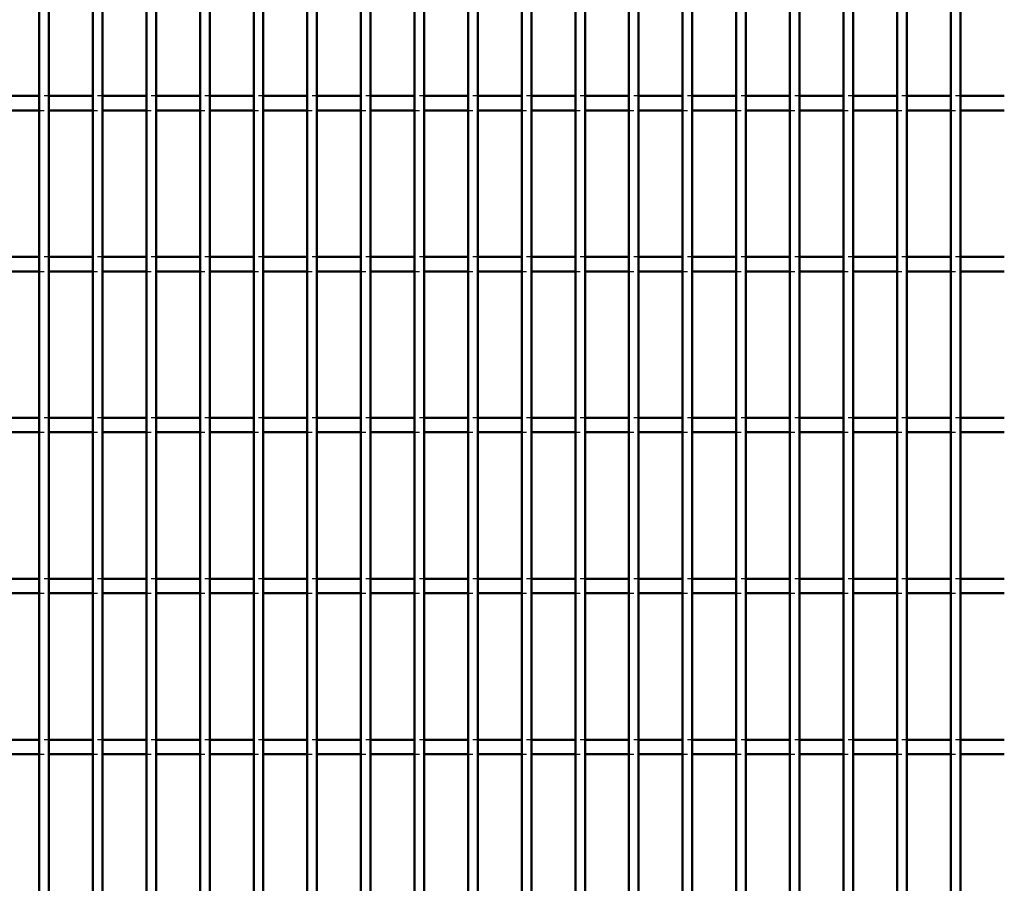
# Model space of a CAD drawing. Header units: millimetres. Extents: x -1015 to 606, y -500 to 954.
# Tile 21 of 36: x -5 to 199, y 38 to 217. Entities that reach past the tile are written whole.
import ezdxf

# ---------------------------------------------------------------- set-up
doc = ezdxf.new("R2010")
doc.units = ezdxf.units.MM
doc.linetypes.add('Dashed', pattern=[2, 1, -1])
doc.layers.add('AM_0', color=7, linetype='Continuous', lineweight=50)
doc.layers.add('AM_9', color=6, linetype='Dashed', lineweight=25)

# ---------------------------------------------------------------- blocks, each defined once
blk = doc.blocks.new('56_uoerpp81ptu5uojywpl67w0cf________0_in_LPPX423303311311120010003500_4')
at = {"layer": 'AM_0'}
for p, q in [((-1, -497), (-1, 497)), ((1, -497), (1, 497))]:
    blk.add_line(p, q, dxfattribs=at)
blk = doc.blocks.new('57_gvm1mjuqu3cnvbwqwsistt5ks________0_in_LPPX423303311311120010003500_4')
at = {"layer": 'AM_0'}
for p, q in [((10.11, -497), (10.11, 497)), ((12.11, -497), (12.11, 497))]:
    blk.add_line(p, q, dxfattribs=at)
blk = doc.blocks.new('58_kclb6s230ifr5e3gq41ciumvo________0_in_LPPX423303311311120010003500_4')
at = {"layer": 'AM_0'}
for p, q in [((21.22, -497), (21.22, 497)), ((23.22, -497), (23.22, 497))]:
    blk.add_line(p, q, dxfattribs=at)
blk = doc.blocks.new('59_9m8desiyjl9b5u0c3hhc4vgta________0_in_LPPX423303311311120010003500_4')
at = {"layer": 'AM_0'}
for p, q in [((32.33, -497), (32.33, 497)), ((34.33, -497), (34.33, 497))]:
    blk.add_line(p, q, dxfattribs=at)
blk = doc.blocks.new('60_0ws9tdhe1300vcd2jhsuzilxo________0_in_LPPX423303311311120010003500_4')
at = {"layer": 'AM_0'}
for p, q in [((43.44, -497), (43.44, 497)), ((45.44, -497), (45.44, 497))]:
    blk.add_line(p, q, dxfattribs=at)
blk = doc.blocks.new('61_7e2ougf6erd9epxibuwu57p3f________0_in_LPPX423303311311120010003500_4')
at = {"layer": 'AM_0'}
for p, q in [((54.55, -497), (54.55, 497)), ((56.55, -497), (56.55, 497))]:
    blk.add_line(p, q, dxfattribs=at)
blk = doc.blocks.new('62_j7pazp85qiwyb54dxf8vca25g________0_in_LPPX423303311311120010003500_4')
at = {"layer": 'AM_0'}
for p, q in [((65.66, -497), (65.66, 497)), ((67.66, -497), (67.66, 497))]:
    blk.add_line(p, q, dxfattribs=at)
blk = doc.blocks.new('63_m4329cs6i5uls6myivw9y4agn________0_in_LPPX423303311311120010003500_4')
at = {"layer": 'AM_0'}
for p, q in [((76.77, -497), (76.77, 497)), ((78.77, -497), (78.77, 497))]:
    blk.add_line(p, q, dxfattribs=at)
blk = doc.blocks.new('64_u7atix37ni8zf929omebf1moi________0_in_LPPX423303311311120010003500_4')
at = {"layer": 'AM_0'}
for p, q in [((87.88, -497), (87.88, 497)), ((89.88, -497), (89.88, 497))]:
    blk.add_line(p, q, dxfattribs=at)
blk = doc.blocks.new('65_zr0mignyubwktvem1t0wiz1cq________0_in_LPPX423303311311120010003500_4')
at = {"layer": 'AM_0'}
for p, q in [((98.99, -497), (98.99, 497)), ((100.99, -497), (100.99, 497))]:
    blk.add_line(p, q, dxfattribs=at)
blk = doc.blocks.new('66_3dmpc7u2wbqdyy9wiaiymqarm________0_in_LPPX423303311311120010003500_4')
at = {"layer": 'AM_0'}
for p, q in [((110.1, -497), (110.1, 497)), ((112.1, -497), (112.1, 497))]:
    blk.add_line(p, q, dxfattribs=at)
blk = doc.blocks.new('67_rr1tlcxzm94jnszt5ls4ppiva________0_in_LPPX423303311311120010003500_4')
at = {"layer": 'AM_0'}
for p, q in [((121.21, -497), (121.21, 497)), ((123.21, -497), (123.21, 497))]:
    blk.add_line(p, q, dxfattribs=at)
blk = doc.blocks.new('68_kql9dbql59dmrleba5n6et5jm________0_in_LPPX423303311311120010003500_4')
at = {"layer": 'AM_0'}
for p, q in [((132.32, -497), (132.32, 497)), ((134.32, -497), (134.32, 497))]:
    blk.add_line(p, q, dxfattribs=at)
blk = doc.blocks.new('69_80vpjhlj8lkz0ya49frndoopg________0_in_LPPX423303311311120010003500_4')
at = {"layer": 'AM_0'}
for p, q in [((143.43, -497), (143.43, 497)), ((145.43, -497), (145.43, 497))]:
    blk.add_line(p, q, dxfattribs=at)
blk = doc.blocks.new('70_hesecd1q8q2goyt0jhctqt7cl________0_in_LPPX423303311311120010003500_4')
at = {"layer": 'AM_0'}
for p, q in [((154.54, -497), (154.54, 497)), ((156.54, -497), (156.54, 497))]:
    blk.add_line(p, q, dxfattribs=at)
blk = doc.blocks.new('71_36qro5rn18f7br01eiq4wylob________0_in_LPPX423303311311120010003500_4')
at = {"layer": 'AM_0'}
for p, q in [((165.65, -497), (165.65, 497)), ((167.65, -497), (167.65, 497))]:
    blk.add_line(p, q, dxfattribs=at)
blk = doc.blocks.new('72_9myhfhm7tipx94lnsnfmjha6i________0_in_LPPX423303311311120010003500_4')
at = {"layer": 'AM_0'}
for p, q in [((176.76, -497), (176.76, 497)), ((178.76, -497), (178.76, 497))]:
    blk.add_line(p, q, dxfattribs=at)
blk = doc.blocks.new('73_fdzqw3uieacxd76lbepec59bh________0_in_LPPX423303311311120010003500_4')
at = {"layer": 'AM_0'}
for p, q in [((187.87, -497), (187.87, 497)), ((189.87, -497), (189.87, 497))]:
    blk.add_line(p, q, dxfattribs=at)
blk = doc.blocks.new('127_24auluaiecj0v0pdrznifwurf________0_in_LPPX423303311311120010003500_4')
at = {"layer": 'AM_0'}
for p, q in [((-1, 68.16), (-10.11, 68.16)), ((-1, 68.16), (-1, 65.16)), ((1, 65.16), (1, 68.16)), ((10.11, 68.16), (1, 68.16)), ((10.11, 68.16), (10.11, 65.16)), ((12.11, 65.16), (12.11, 68.16)), ((21.22, 68.16), (12.11, 68.16)), ((21.22, 68.16), (21.22, 65.16)), ((23.22, 65.16), (23.22, 68.16)), ((32.33, 68.16), (23.22, 68.16)), ((32.33, 68.16), (32.33, 65.16)), ((34.33, 65.16), (34.33, 68.16)), ((43.44, 68.16), (34.33, 68.16)), ((43.44, 68.16), (43.44, 65.16)), ((45.44, 65.16), (45.44, 68.16)), ((54.55, 68.16), (45.44, 68.16)), ((54.55, 68.16), (54.55, 65.16)), ((56.55, 65.16), (56.55, 68.16)), ((65.66, 68.16), (56.55, 68.16)), ((65.66, 68.16), (65.66, 65.16)), ((67.66, 65.16), (67.66, 68.16)), ((76.77, 68.16), (67.66, 68.16)), ((76.77, 68.16), (76.77, 65.16)), ((78.77, 65.16), (78.77, 68.16)), ((87.88, 68.16), (78.77, 68.16)), ((87.88, 68.16), (87.88, 65.16)), ((89.88, 65.16), (89.88, 68.16)), ((98.99, 68.16), (89.88, 68.16)), ((98.99, 68.16), (98.99, 65.16)), ((100.99, 65.16), (100.99, 68.16)), ((110.1, 68.16), (100.99, 68.16)), ((110.1, 68.16), (110.1, 65.16)), ((112.1, 65.16), (112.1, 68.16)), ((121.21, 68.16), (112.1, 68.16)), ((121.21, 68.16), (121.21, 65.16)), ((123.21, 65.16), (123.21, 68.16)), ((132.32, 68.16), (123.21, 68.16)), ((132.32, 68.16), (132.32, 65.16)), ((134.32, 65.16), (134.32, 68.16)), ((143.43, 68.16), (134.32, 68.16)), ((143.43, 68.16), (143.43, 65.16)), ((145.43, 65.16), (145.43, 68.16)), ((154.54, 68.16), (145.43, 68.16)), ((154.54, 68.16), (154.54, 65.16)), ((156.54, 65.16), (156.54, 68.16)), ((165.65, 68.16), (156.54, 68.16)), ((165.65, 68.16), (165.65, 65.16)), ((167.65, 65.16), (167.65, 68.16)), ((176.76, 68.16), (167.65, 68.16)), ((176.76, 68.16), (176.76, 65.16)), ((178.76, 65.16), (178.76, 68.16)), ((187.87, 68.16), (178.76, 68.16)), ((187.87, 68.16), (187.87, 65.16)), ((189.87, 65.16), (189.87, 68.16)), ((198.98, 68.16), (189.87, 68.16)), ((-1, 65.16), (-10.11, 65.16)), ((10.11, 65.16), (1, 65.16)), ((21.22, 65.16), (12.11, 65.16)), ((32.33, 65.16), (23.22, 65.16)), ((43.44, 65.16), (34.33, 65.16)), ((54.55, 65.16), (45.44, 65.16)), ((65.66, 65.16), (56.55, 65.16)), ((76.77, 65.16), (67.66, 65.16)), ((87.88, 65.16), (78.77, 65.16)), ((98.99, 65.16), (89.88, 65.16)), ((110.1, 65.16), (100.99, 65.16)), ((121.21, 65.16), (112.1, 65.16)), ((132.32, 65.16), (123.21, 65.16)), ((143.43, 65.16), (134.32, 65.16)), ((154.54, 65.16), (145.43, 65.16)), ((165.65, 65.16), (156.54, 65.16)), ((176.76, 65.16), (167.65, 65.16)), ((187.87, 65.16), (178.76, 65.16)), ((198.98, 65.16), (189.87, 65.16))]:
    blk.add_line(p, q, dxfattribs=at)
at = {"layer": 'AM_9'}
for p, q in [((1, 68.16), (-1, 68.16)), ((12.11, 68.16), (10.11, 68.16)), ((23.22, 68.16), (21.22, 68.16)), ((34.33, 68.16), (32.33, 68.16)), ((45.44, 68.16), (43.44, 68.16)), ((56.55, 68.16), (54.55, 68.16)), ((67.66, 68.16), (65.66, 68.16)), ((78.77, 68.16), (76.77, 68.16)), ((89.88, 68.16), (87.88, 68.16)), ((100.99, 68.16), (98.99, 68.16)), ((112.1, 68.16), (110.1, 68.16)), ((123.21, 68.16), (121.21, 68.16)), ((134.32, 68.16), (132.32, 68.16)), ((145.43, 68.16), (143.43, 68.16)), ((156.54, 68.16), (154.54, 68.16)), ((167.65, 68.16), (165.65, 68.16)), ((178.76, 68.16), (176.76, 68.16)), ((189.87, 68.16), (187.87, 68.16)), ((-1, 65.16), (1, 65.16)), ((10.11, 65.16), (12.11, 65.16)), ((21.22, 65.16), (23.22, 65.16)), ((32.33, 65.16), (34.33, 65.16)), ((43.44, 65.16), (45.44, 65.16)), ((54.55, 65.16), (56.55, 65.16)), ((65.66, 65.16), (67.66, 65.16)), ((76.77, 65.16), (78.77, 65.16)), ((87.88, 65.16), (89.88, 65.16)), ((98.99, 65.16), (100.99, 65.16)), ((110.1, 65.16), (112.1, 65.16)), ((121.21, 65.16), (123.21, 65.16)), ((132.32, 65.16), (134.32, 65.16)), ((143.43, 65.16), (145.43, 65.16)), ((154.54, 65.16), (156.54, 65.16)), ((165.65, 65.16), (167.65, 65.16)), ((176.76, 65.16), (178.76, 65.16)), ((187.87, 65.16), (189.87, 65.16))]:
    blk.add_line(p, q, dxfattribs=at)
blk = doc.blocks.new('128_ppi1av2dc5icyvylqm47jk6co________0_in_LPPX423303311311120010003500_4')
at = {"layer": 'AM_0'}
for p, q in [((-1, 101.49), (-10.11, 101.49)), ((-1, 101.49), (-1, 98.49)), ((1, 98.49), (1, 101.49)), ((10.11, 101.49), (1, 101.49)), ((10.11, 101.49), (10.11, 98.49)), ((12.11, 98.49), (12.11, 101.49)), ((21.22, 101.49), (12.11, 101.49)), ((21.22, 101.49), (21.22, 98.49)), ((23.22, 98.49), (23.22, 101.49)), ((32.33, 101.49), (23.22, 101.49)), ((32.33, 101.49), (32.33, 98.49)), ((34.33, 98.49), (34.33, 101.49)), ((43.44, 101.49), (34.33, 101.49)), ((43.44, 101.49), (43.44, 98.49)), ((45.44, 98.49), (45.44, 101.49)), ((54.55, 101.49), (45.44, 101.49)), ((54.55, 101.49), (54.55, 98.49)), ((56.55, 98.49), (56.55, 101.49)), ((65.66, 101.49), (56.55, 101.49)), ((65.66, 101.49), (65.66, 98.49)), ((67.66, 98.49), (67.66, 101.49)), ((76.77, 101.49), (67.66, 101.49)), ((76.77, 101.49), (76.77, 98.49)), ((78.77, 98.49), (78.77, 101.49)), ((87.88, 101.49), (78.77, 101.49)), ((87.88, 101.49), (87.88, 98.49)), ((89.88, 98.49), (89.88, 101.49)), ((98.99, 101.49), (89.88, 101.49)), ((98.99, 101.49), (98.99, 98.49)), ((100.99, 98.49), (100.99, 101.49)), ((110.1, 101.49), (100.99, 101.49)), ((110.1, 101.49), (110.1, 98.49)), ((112.1, 98.49), (112.1, 101.49)), ((121.21, 101.49), (112.1, 101.49)), ((121.21, 101.49), (121.21, 98.49)), ((123.21, 98.49), (123.21, 101.49)), ((132.32, 101.49), (123.21, 101.49)), ((132.32, 101.49), (132.32, 98.49)), ((134.32, 98.49), (134.32, 101.49)), ((143.43, 101.49), (134.32, 101.49)), ((143.43, 101.49), (143.43, 98.49)), ((145.43, 98.49), (145.43, 101.49)), ((154.54, 101.49), (145.43, 101.49)), ((154.54, 101.49), (154.54, 98.49)), ((156.54, 98.49), (156.54, 101.49)), ((165.65, 101.49), (156.54, 101.49)), ((165.65, 101.49), (165.65, 98.49)), ((167.65, 98.49), (167.65, 101.49)), ((176.76, 101.49), (167.65, 101.49)), ((176.76, 101.49), (176.76, 98.49)), ((178.76, 98.49), (178.76, 101.49)), ((187.87, 101.49), (178.76, 101.49)), ((187.87, 101.49), (187.87, 98.49)), ((189.87, 98.49), (189.87, 101.49)), ((198.98, 101.49), (189.87, 101.49)), ((-1, 98.49), (-10.11, 98.49)), ((10.11, 98.49), (1, 98.49)), ((21.22, 98.49), (12.11, 98.49)), ((32.33, 98.49), (23.22, 98.49)), ((43.44, 98.49), (34.33, 98.49)), ((54.55, 98.49), (45.44, 98.49)), ((65.66, 98.49), (56.55, 98.49)), ((76.77, 98.49), (67.66, 98.49)), ((87.88, 98.49), (78.77, 98.49)), ((98.99, 98.49), (89.88, 98.49)), ((110.1, 98.49), (100.99, 98.49)), ((121.21, 98.49), (112.1, 98.49)), ((132.32, 98.49), (123.21, 98.49)), ((143.43, 98.49), (134.32, 98.49)), ((154.54, 98.49), (145.43, 98.49)), ((165.65, 98.49), (156.54, 98.49)), ((176.76, 98.49), (167.65, 98.49)), ((187.87, 98.49), (178.76, 98.49)), ((198.98, 98.49), (189.87, 98.49))]:
    blk.add_line(p, q, dxfattribs=at)
at = {"layer": 'AM_9'}
for p, q in [((1, 101.49), (-1, 101.49)), ((12.11, 101.49), (10.11, 101.49)), ((23.22, 101.49), (21.22, 101.49)), ((34.33, 101.49), (32.33, 101.49)), ((45.44, 101.49), (43.44, 101.49)), ((56.55, 101.49), (54.55, 101.49)), ((67.66, 101.49), (65.66, 101.49)), ((78.77, 101.49), (76.77, 101.49)), ((89.88, 101.49), (87.88, 101.49)), ((100.99, 101.49), (98.99, 101.49)), ((112.1, 101.49), (110.1, 101.49)), ((123.21, 101.49), (121.21, 101.49)), ((134.32, 101.49), (132.32, 101.49)), ((145.43, 101.49), (143.43, 101.49)), ((156.54, 101.49), (154.54, 101.49)), ((167.65, 101.49), (165.65, 101.49)), ((178.76, 101.49), (176.76, 101.49)), ((189.87, 101.49), (187.87, 101.49)), ((-1, 98.49), (1, 98.49)), ((10.11, 98.49), (12.11, 98.49)), ((21.22, 98.49), (23.22, 98.49)), ((32.33, 98.49), (34.33, 98.49)), ((43.44, 98.49), (45.44, 98.49)), ((54.55, 98.49), (56.55, 98.49)), ((65.66, 98.49), (67.66, 98.49)), ((76.77, 98.49), (78.77, 98.49)), ((87.88, 98.49), (89.88, 98.49)), ((98.99, 98.49), (100.99, 98.49)), ((110.1, 98.49), (112.1, 98.49)), ((121.21, 98.49), (123.21, 98.49)), ((132.32, 98.49), (134.32, 98.49)), ((143.43, 98.49), (145.43, 98.49)), ((154.54, 98.49), (156.54, 98.49)), ((165.65, 98.49), (167.65, 98.49)), ((176.76, 98.49), (178.76, 98.49)), ((187.87, 98.49), (189.87, 98.49))]:
    blk.add_line(p, q, dxfattribs=at)
blk = doc.blocks.new('129_rcanl4gp9seogwaah912e08gn________0_in_LPPX423303311311120010003500_4')
at = {"layer": 'AM_0'}
for p, q in [((-1, 134.82), (-10.11, 134.82)), ((-1, 134.82), (-1, 131.82)), ((1, 131.82), (1, 134.82)), ((10.11, 134.82), (1, 134.82)), ((10.11, 134.82), (10.11, 131.82)), ((12.11, 131.82), (12.11, 134.82)), ((21.22, 134.82), (12.11, 134.82)), ((21.22, 134.82), (21.22, 131.82)), ((23.22, 131.82), (23.22, 134.82)), ((32.33, 134.82), (23.22, 134.82)), ((32.33, 134.82), (32.33, 131.82)), ((34.33, 131.82), (34.33, 134.82)), ((43.44, 134.82), (34.33, 134.82)), ((43.44, 134.82), (43.44, 131.82)), ((45.44, 131.82), (45.44, 134.82)), ((54.55, 134.82), (45.44, 134.82)), ((54.55, 134.82), (54.55, 131.82)), ((56.55, 131.82), (56.55, 134.82)), ((65.66, 134.82), (56.55, 134.82)), ((65.66, 134.82), (65.66, 131.82)), ((67.66, 131.82), (67.66, 134.82)), ((76.77, 134.82), (67.66, 134.82)), ((76.77, 134.82), (76.77, 131.82)), ((78.77, 131.82), (78.77, 134.82)), ((87.88, 134.82), (78.77, 134.82)), ((87.88, 134.82), (87.88, 131.82)), ((89.88, 131.82), (89.88, 134.82)), ((98.99, 134.82), (89.88, 134.82)), ((98.99, 134.82), (98.99, 131.82)), ((100.99, 131.82), (100.99, 134.82)), ((110.1, 134.82), (100.99, 134.82)), ((110.1, 134.82), (110.1, 131.82)), ((112.1, 131.82), (112.1, 134.82)), ((121.21, 134.82), (112.1, 134.82)), ((121.21, 134.82), (121.21, 131.82)), ((123.21, 131.82), (123.21, 134.82)), ((132.32, 134.82), (123.21, 134.82)), ((132.32, 134.82), (132.32, 131.82)), ((134.32, 131.82), (134.32, 134.82)), ((143.43, 134.82), (134.32, 134.82)), ((143.43, 134.82), (143.43, 131.82)), ((145.43, 131.82), (145.43, 134.82)), ((154.54, 134.82), (145.43, 134.82)), ((154.54, 134.82), (154.54, 131.82)), ((156.54, 131.82), (156.54, 134.82)), ((165.65, 134.82), (156.54, 134.82)), ((165.65, 134.82), (165.65, 131.82)), ((167.65, 131.82), (167.65, 134.82)), ((176.76, 134.82), (167.65, 134.82)), ((176.76, 134.82), (176.76, 131.82)), ((178.76, 131.82), (178.76, 134.82)), ((187.87, 134.82), (178.76, 134.82)), ((187.87, 134.82), (187.87, 131.82)), ((189.87, 131.82), (189.87, 134.82)), ((198.98, 134.82), (189.87, 134.82)), ((-1, 131.82), (-10.11, 131.82)), ((10.11, 131.82), (1, 131.82)), ((21.22, 131.82), (12.11, 131.82)), ((32.33, 131.82), (23.22, 131.82)), ((43.44, 131.82), (34.33, 131.82)), ((54.55, 131.82), (45.44, 131.82)), ((65.66, 131.82), (56.55, 131.82)), ((76.77, 131.82), (67.66, 131.82)), ((87.88, 131.82), (78.77, 131.82)), ((98.99, 131.82), (89.88, 131.82)), ((110.1, 131.82), (100.99, 131.82)), ((121.21, 131.82), (112.1, 131.82)), ((132.32, 131.82), (123.21, 131.82)), ((143.43, 131.82), (134.32, 131.82)), ((154.54, 131.82), (145.43, 131.82)), ((165.65, 131.82), (156.54, 131.82)), ((176.76, 131.82), (167.65, 131.82)), ((187.87, 131.82), (178.76, 131.82)), ((198.98, 131.82), (189.87, 131.82))]:
    blk.add_line(p, q, dxfattribs=at)
at = {"layer": 'AM_9'}
for p, q in [((1, 134.82), (-1, 134.82)), ((12.11, 134.82), (10.11, 134.82)), ((23.22, 134.82), (21.22, 134.82)), ((34.33, 134.82), (32.33, 134.82)), ((45.44, 134.82), (43.44, 134.82)), ((56.55, 134.82), (54.55, 134.82)), ((67.66, 134.82), (65.66, 134.82)), ((78.77, 134.82), (76.77, 134.82)), ((89.88, 134.82), (87.88, 134.82)), ((100.99, 134.82), (98.99, 134.82)), ((112.1, 134.82), (110.1, 134.82)), ((123.21, 134.82), (121.21, 134.82)), ((134.32, 134.82), (132.32, 134.82)), ((145.43, 134.82), (143.43, 134.82)), ((156.54, 134.82), (154.54, 134.82)), ((167.65, 134.82), (165.65, 134.82)), ((178.76, 134.82), (176.76, 134.82)), ((189.87, 134.82), (187.87, 134.82)), ((-1, 131.82), (1, 131.82)), ((10.11, 131.82), (12.11, 131.82)), ((21.22, 131.82), (23.22, 131.82)), ((32.33, 131.82), (34.33, 131.82)), ((43.44, 131.82), (45.44, 131.82)), ((54.55, 131.82), (56.55, 131.82)), ((65.66, 131.82), (67.66, 131.82)), ((76.77, 131.82), (78.77, 131.82)), ((87.88, 131.82), (89.88, 131.82)), ((98.99, 131.82), (100.99, 131.82)), ((110.1, 131.82), (112.1, 131.82)), ((121.21, 131.82), (123.21, 131.82)), ((132.32, 131.82), (134.32, 131.82)), ((143.43, 131.82), (145.43, 131.82)), ((154.54, 131.82), (156.54, 131.82)), ((165.65, 131.82), (167.65, 131.82)), ((176.76, 131.82), (178.76, 131.82)), ((187.87, 131.82), (189.87, 131.82))]:
    blk.add_line(p, q, dxfattribs=at)
blk = doc.blocks.new('130_d2shsg6is6582gl0tmhwcoflk________0_in_LPPX423303311311120010003500_4')
at = {"layer": 'AM_0'}
for p, q in [((-1, 168.15), (-10.11, 168.15)), ((-1, 168.15), (-1, 165.15)), ((1, 165.15), (1, 168.15)), ((10.11, 168.15), (1, 168.15)), ((10.11, 168.15), (10.11, 165.15)), ((12.11, 165.15), (12.11, 168.15)), ((21.22, 168.15), (12.11, 168.15)), ((21.22, 168.15), (21.22, 165.15)), ((23.22, 165.15), (23.22, 168.15)), ((32.33, 168.15), (23.22, 168.15)), ((32.33, 168.15), (32.33, 165.15)), ((34.33, 165.15), (34.33, 168.15)), ((43.44, 168.15), (34.33, 168.15)), ((43.44, 168.15), (43.44, 165.15)), ((45.44, 165.15), (45.44, 168.15)), ((54.55, 168.15), (45.44, 168.15)), ((54.55, 168.15), (54.55, 165.15)), ((56.55, 165.15), (56.55, 168.15)), ((65.66, 168.15), (56.55, 168.15)), ((65.66, 168.15), (65.66, 165.15)), ((67.66, 165.15), (67.66, 168.15)), ((76.77, 168.15), (67.66, 168.15)), ((76.77, 168.15), (76.77, 165.15)), ((78.77, 165.15), (78.77, 168.15)), ((87.88, 168.15), (78.77, 168.15)), ((87.88, 168.15), (87.88, 165.15)), ((89.88, 165.15), (89.88, 168.15)), ((98.99, 168.15), (89.88, 168.15)), ((98.99, 168.15), (98.99, 165.15)), ((100.99, 165.15), (100.99, 168.15)), ((110.1, 168.15), (100.99, 168.15)), ((110.1, 168.15), (110.1, 165.15)), ((112.1, 165.15), (112.1, 168.15)), ((121.21, 168.15), (112.1, 168.15)), ((121.21, 168.15), (121.21, 165.15)), ((123.21, 165.15), (123.21, 168.15)), ((132.32, 168.15), (123.21, 168.15)), ((132.32, 168.15), (132.32, 165.15)), ((134.32, 165.15), (134.32, 168.15)), ((143.43, 168.15), (134.32, 168.15)), ((143.43, 168.15), (143.43, 165.15)), ((145.43, 165.15), (145.43, 168.15)), ((154.54, 168.15), (145.43, 168.15)), ((154.54, 168.15), (154.54, 165.15)), ((156.54, 165.15), (156.54, 168.15)), ((165.65, 168.15), (156.54, 168.15)), ((165.65, 168.15), (165.65, 165.15)), ((167.65, 165.15), (167.65, 168.15)), ((176.76, 168.15), (167.65, 168.15)), ((176.76, 168.15), (176.76, 165.15)), ((178.76, 165.15), (178.76, 168.15)), ((187.87, 168.15), (178.76, 168.15)), ((187.87, 168.15), (187.87, 165.15)), ((189.87, 165.15), (189.87, 168.15)), ((198.98, 168.15), (189.87, 168.15)), ((-1, 165.15), (-10.11, 165.15)), ((10.11, 165.15), (1, 165.15)), ((21.22, 165.15), (12.11, 165.15)), ((32.33, 165.15), (23.22, 165.15)), ((43.44, 165.15), (34.33, 165.15)), ((54.55, 165.15), (45.44, 165.15)), ((65.66, 165.15), (56.55, 165.15)), ((76.77, 165.15), (67.66, 165.15)), ((87.88, 165.15), (78.77, 165.15)), ((98.99, 165.15), (89.88, 165.15)), ((110.1, 165.15), (100.99, 165.15)), ((121.21, 165.15), (112.1, 165.15)), ((132.32, 165.15), (123.21, 165.15)), ((143.43, 165.15), (134.32, 165.15)), ((154.54, 165.15), (145.43, 165.15)), ((165.65, 165.15), (156.54, 165.15)), ((176.76, 165.15), (167.65, 165.15)), ((187.87, 165.15), (178.76, 165.15)), ((198.98, 165.15), (189.87, 165.15))]:
    blk.add_line(p, q, dxfattribs=at)
at = {"layer": 'AM_9'}
for p, q in [((1, 168.15), (-1, 168.15)), ((12.11, 168.15), (10.11, 168.15)), ((23.22, 168.15), (21.22, 168.15)), ((34.33, 168.15), (32.33, 168.15)), ((45.44, 168.15), (43.44, 168.15)), ((56.55, 168.15), (54.55, 168.15)), ((67.66, 168.15), (65.66, 168.15)), ((78.77, 168.15), (76.77, 168.15)), ((89.88, 168.15), (87.88, 168.15)), ((100.99, 168.15), (98.99, 168.15)), ((112.1, 168.15), (110.1, 168.15)), ((123.21, 168.15), (121.21, 168.15)), ((134.32, 168.15), (132.32, 168.15)), ((145.43, 168.15), (143.43, 168.15)), ((156.54, 168.15), (154.54, 168.15)), ((167.65, 168.15), (165.65, 168.15)), ((178.76, 168.15), (176.76, 168.15)), ((189.87, 168.15), (187.87, 168.15)), ((-1, 165.15), (1, 165.15)), ((10.11, 165.15), (12.11, 165.15)), ((21.22, 165.15), (23.22, 165.15)), ((32.33, 165.15), (34.33, 165.15)), ((43.44, 165.15), (45.44, 165.15)), ((54.55, 165.15), (56.55, 165.15)), ((65.66, 165.15), (67.66, 165.15)), ((76.77, 165.15), (78.77, 165.15)), ((87.88, 165.15), (89.88, 165.15)), ((98.99, 165.15), (100.99, 165.15)), ((110.1, 165.15), (112.1, 165.15)), ((121.21, 165.15), (123.21, 165.15)), ((132.32, 165.15), (134.32, 165.15)), ((143.43, 165.15), (145.43, 165.15)), ((154.54, 165.15), (156.54, 165.15)), ((165.65, 165.15), (167.65, 165.15)), ((176.76, 165.15), (178.76, 165.15)), ((187.87, 165.15), (189.87, 165.15))]:
    blk.add_line(p, q, dxfattribs=at)
blk = doc.blocks.new('131_418378gum0ikt4gr0i3nflc3j________0_in_LPPX423303311311120010003500_4')
at = {"layer": 'AM_0'}
for p, q in [((-1, 201.48), (-10.11, 201.48)), ((-1, 201.48), (-1, 198.48)), ((1, 198.48), (1, 201.48)), ((10.11, 201.48), (1, 201.48)), ((10.11, 201.48), (10.11, 198.48)), ((12.11, 198.48), (12.11, 201.48)), ((21.22, 201.48), (12.11, 201.48)), ((21.22, 201.48), (21.22, 198.48)), ((23.22, 198.48), (23.22, 201.48)), ((32.33, 201.48), (23.22, 201.48)), ((32.33, 201.48), (32.33, 198.48)), ((34.33, 198.48), (34.33, 201.48)), ((43.44, 201.48), (34.33, 201.48)), ((43.44, 201.48), (43.44, 198.48)), ((45.44, 198.48), (45.44, 201.48)), ((54.55, 201.48), (45.44, 201.48)), ((54.55, 201.48), (54.55, 198.48)), ((56.55, 198.48), (56.55, 201.48)), ((65.66, 201.48), (56.55, 201.48)), ((65.66, 201.48), (65.66, 198.48)), ((67.66, 198.48), (67.66, 201.48)), ((76.77, 201.48), (67.66, 201.48)), ((76.77, 201.48), (76.77, 198.48)), ((78.77, 198.48), (78.77, 201.48)), ((87.88, 201.48), (78.77, 201.48)), ((87.88, 201.48), (87.88, 198.48)), ((89.88, 198.48), (89.88, 201.48)), ((98.99, 201.48), (89.88, 201.48)), ((98.99, 201.48), (98.99, 198.48)), ((100.99, 198.48), (100.99, 201.48)), ((110.1, 201.48), (100.99, 201.48)), ((110.1, 201.48), (110.1, 198.48)), ((112.1, 198.48), (112.1, 201.48)), ((121.21, 201.48), (112.1, 201.48)), ((121.21, 201.48), (121.21, 198.48)), ((123.21, 198.48), (123.21, 201.48)), ((132.32, 201.48), (123.21, 201.48)), ((132.32, 201.48), (132.32, 198.48)), ((134.32, 198.48), (134.32, 201.48)), ((143.43, 201.48), (134.32, 201.48)), ((143.43, 201.48), (143.43, 198.48)), ((145.43, 198.48), (145.43, 201.48)), ((154.54, 201.48), (145.43, 201.48)), ((154.54, 201.48), (154.54, 198.48)), ((156.54, 198.48), (156.54, 201.48)), ((165.65, 201.48), (156.54, 201.48)), ((165.65, 201.48), (165.65, 198.48)), ((167.65, 198.48), (167.65, 201.48)), ((176.76, 201.48), (167.65, 201.48)), ((176.76, 201.48), (176.76, 198.48)), ((178.76, 198.48), (178.76, 201.48)), ((187.87, 201.48), (178.76, 201.48)), ((187.87, 201.48), (187.87, 198.48)), ((189.87, 198.48), (189.87, 201.48)), ((198.98, 201.48), (189.87, 201.48)), ((-1, 198.48), (-10.11, 198.48)), ((10.11, 198.48), (1, 198.48)), ((21.22, 198.48), (12.11, 198.48)), ((32.33, 198.48), (23.22, 198.48)), ((43.44, 198.48), (34.33, 198.48)), ((54.55, 198.48), (45.44, 198.48)), ((65.66, 198.48), (56.55, 198.48)), ((76.77, 198.48), (67.66, 198.48)), ((87.88, 198.48), (78.77, 198.48)), ((98.99, 198.48), (89.88, 198.48)), ((110.1, 198.48), (100.99, 198.48)), ((121.21, 198.48), (112.1, 198.48)), ((132.32, 198.48), (123.21, 198.48)), ((143.43, 198.48), (134.32, 198.48)), ((154.54, 198.48), (145.43, 198.48)), ((165.65, 198.48), (156.54, 198.48)), ((176.76, 198.48), (167.65, 198.48)), ((187.87, 198.48), (178.76, 198.48)), ((198.98, 198.48), (189.87, 198.48))]:
    blk.add_line(p, q, dxfattribs=at)
at = {"layer": 'AM_9'}
for p, q in [((1, 201.48), (-1, 201.48)), ((12.11, 201.48), (10.11, 201.48)), ((23.22, 201.48), (21.22, 201.48)), ((34.33, 201.48), (32.33, 201.48)), ((45.44, 201.48), (43.44, 201.48)), ((56.55, 201.48), (54.55, 201.48)), ((67.66, 201.48), (65.66, 201.48)), ((78.77, 201.48), (76.77, 201.48)), ((89.88, 201.48), (87.88, 201.48)), ((100.99, 201.48), (98.99, 201.48)), ((112.1, 201.48), (110.1, 201.48)), ((123.21, 201.48), (121.21, 201.48)), ((134.32, 201.48), (132.32, 201.48)), ((145.43, 201.48), (143.43, 201.48)), ((156.54, 201.48), (154.54, 201.48)), ((167.65, 201.48), (165.65, 201.48)), ((178.76, 201.48), (176.76, 201.48)), ((189.87, 201.48), (187.87, 201.48)), ((-1, 198.48), (1, 198.48)), ((10.11, 198.48), (12.11, 198.48)), ((21.22, 198.48), (23.22, 198.48)), ((32.33, 198.48), (34.33, 198.48)), ((43.44, 198.48), (45.44, 198.48)), ((54.55, 198.48), (56.55, 198.48)), ((65.66, 198.48), (67.66, 198.48)), ((76.77, 198.48), (78.77, 198.48)), ((87.88, 198.48), (89.88, 198.48)), ((98.99, 198.48), (100.99, 198.48)), ((110.1, 198.48), (112.1, 198.48)), ((121.21, 198.48), (123.21, 198.48)), ((132.32, 198.48), (134.32, 198.48)), ((143.43, 198.48), (145.43, 198.48)), ((154.54, 198.48), (156.54, 198.48)), ((165.65, 198.48), (167.65, 198.48)), ((176.76, 198.48), (178.76, 198.48)), ((187.87, 198.48), (189.87, 198.48))]:
    blk.add_line(p, q, dxfattribs=at)

msp = doc.modelspace()

# ---------------------------------------------------------------- block references
for name in ['56_uoerpp81ptu5uojywpl67w0cf________0_in_LPPX423303311311120010003500_4', '57_gvm1mjuqu3cnvbwqwsistt5ks________0_in_LPPX423303311311120010003500_4', '58_kclb6s230ifr5e3gq41ciumvo________0_in_LPPX423303311311120010003500_4', '59_9m8desiyjl9b5u0c3hhc4vgta________0_in_LPPX423303311311120010003500_4', '60_0ws9tdhe1300vcd2jhsuzilxo________0_in_LPPX423303311311120010003500_4', '61_7e2ougf6erd9epxibuwu57p3f________0_in_LPPX423303311311120010003500_4', '62_j7pazp85qiwyb54dxf8vca25g________0_in_LPPX423303311311120010003500_4', '63_m4329cs6i5uls6myivw9y4agn________0_in_LPPX423303311311120010003500_4', '64_u7atix37ni8zf929omebf1moi________0_in_LPPX423303311311120010003500_4', '65_zr0mignyubwktvem1t0wiz1cq________0_in_LPPX423303311311120010003500_4', '66_3dmpc7u2wbqdyy9wiaiymqarm________0_in_LPPX423303311311120010003500_4', '67_rr1tlcxzm94jnszt5ls4ppiva________0_in_LPPX423303311311120010003500_4', '68_kql9dbql59dmrleba5n6et5jm________0_in_LPPX423303311311120010003500_4', '69_80vpjhlj8lkz0ya49frndoopg________0_in_LPPX423303311311120010003500_4', '70_hesecd1q8q2goyt0jhctqt7cl________0_in_LPPX423303311311120010003500_4', '71_36qro5rn18f7br01eiq4wylob________0_in_LPPX423303311311120010003500_4', '72_9myhfhm7tipx94lnsnfmjha6i________0_in_LPPX423303311311120010003500_4', '73_fdzqw3uieacxd76lbepec59bh________0_in_LPPX423303311311120010003500_4', '131_418378gum0ikt4gr0i3nflc3j________0_in_LPPX423303311311120010003500_4', '130_d2shsg6is6582gl0tmhwcoflk________0_in_LPPX423303311311120010003500_4', '129_rcanl4gp9seogwaah912e08gn________0_in_LPPX423303311311120010003500_4', '128_ppi1av2dc5icyvylqm47jk6co________0_in_LPPX423303311311120010003500_4', '127_24auluaiecj0v0pdrznifwurf________0_in_LPPX423303311311120010003500_4']:
    msp.add_blockref(name, (0, 0))

doc.saveas('drawing.dxf')
